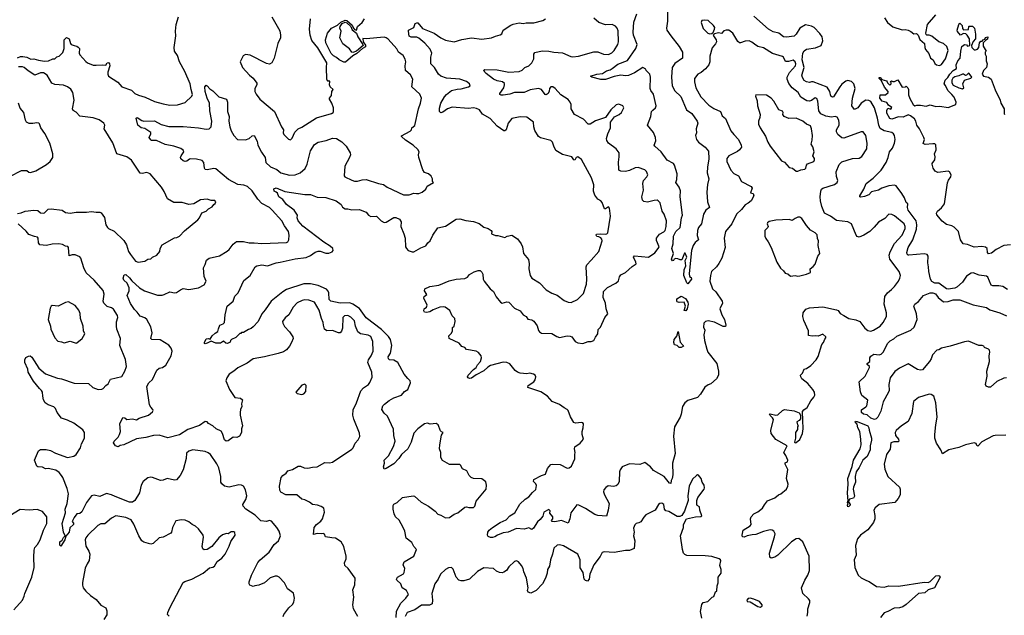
# Model space of a CAD drawing. Extents: x 2293878 to 2522763, y 823964 to 1006972.
# Tile 181 of 256: x 2359807 to 2370091, y 939407 to 945625. Entities that reach past the tile are written whole.
import ezdxf

# ---------------------------------------------------------------- set-up
doc = ezdxf.new("R2010")
doc.units = 0

msp = doc.modelspace()

# ---------------------------------------------------------------- linework, layer by layer
at = {"layer": '0CON20XD'}
for points in [[(2366574, 945745), (2366572, 945608), (2366561, 945535), (2366567, 945515), (2366606, 945455), (2366696, 945345), (2366730, 945285), (2366728, 945225), (2366651, 945169), (2366623, 945125), (2366613, 945025), (2366622, 944935), (2366651, 944881), (2366712, 944822), (2366771, 944685), (2366826, 944645), (2366884, 944565), (2366888, 944545), (2366873, 944487), (2366874, 944445), (2366866, 944415), (2366874, 944374), (2366895, 944346), (2366965, 944295), (2367002, 944252), (2367003, 944173), (2366990, 944085), (2366988, 944025), (2367003, 943965), (2366990, 943905), (2366983, 943825), (2366989, 943725), (2367013, 943665), (2366973, 943637), (2366950, 943595), (2366928, 943495), (2366896, 943455), (2366887, 943423), (2366883, 943373), (2366897, 943325), (2366862, 943298), (2366842, 943268), (2366824, 943215), (2366798, 942975), (2366801, 942945), (2366819, 942935), (2366824, 942915), (2366785, 942868), (2366775, 942877), (2366745, 942955), (2366747, 943013), (2366763, 943055), (2366758, 943112), (2366776, 943145), (2366758, 943188), (2366752, 943188), (2366722, 943118), (2366705, 943118), (2366679, 943129), (2366659, 943131), (2366644, 943126), (2366635, 943110), (2366625, 943108), (2366616, 943125), (2366634, 943185), (2366619, 943235), (2366633, 943285), (2366634, 943365), (2366660, 943415), (2366704, 943456), (2366718, 943555), (2366728, 943585), (2366704, 943774), (2366707, 943837), (2366696, 943875), (2366660, 943925), (2366669, 943955), (2366672, 944015), (2366646, 944105), (2366635, 944124), (2366570, 944160), (2366506, 944246), (2366439, 944305), (2366434, 944315), (2366450, 944360), (2366449, 944395), (2366427, 944447), (2366363, 944525), (2366400, 944615), (2366407, 944665), (2366418, 944682), (2366448, 944705), (2366456, 944724), (2366426, 944846), (2366398, 944885), (2366391, 944905), (2366394, 945025), (2366387, 945055), (2366350, 945095), (2366345, 945110), (2366315, 945127), (2366228, 945072), (2366166, 945044), (2366135, 945040), (2366085, 945046), (2366015, 945032), (2365925, 945000), (2365875, 944999), (2365782, 945025), (2365770, 945035), (2365835, 945056), (2365895, 945062), (2365935, 945091), (2365975, 945102), (2365994, 945116), (2366055, 945160), (2366155, 945198), (2366241, 945325), (2366256, 945365), (2366217, 945465), (2366213, 945495), (2366222, 945598), (2366251, 945685)], [(2359785, 945228), (2359815, 945240), (2359841, 945241), (2359883, 945233), (2359924, 945214), (2359955, 945218), (2360002, 945202), (2360065, 945191), (2360106, 945194), (2360154, 945216), (2360172, 945218), (2360193, 945237), (2360220, 945245), (2360256, 945284), (2360272, 945325), (2360272, 945415), (2360295, 945440), (2360323, 945425), (2360336, 945376), (2360346, 945366), (2360374, 945354), (2360405, 945350), (2360419, 945339), (2360433, 945323), (2360427, 945275), (2360435, 945258), (2360497, 945187), (2360515, 945176), (2360575, 945150), (2360605, 945149), (2360674, 945154), (2360705, 945150), (2360720, 945175), (2360735, 945178), (2360746, 945165), (2360749, 945145), (2360726, 945076), (2360726, 945055), (2360734, 945035), (2360832, 944972), (2360874, 944925), (2360975, 944889), (2361010, 944855), (2361046, 944836), (2361116, 944815), (2361215, 944771), (2361306, 944746), (2361375, 944734), (2361455, 944736), (2361535, 944761), (2361606, 944825), (2361612, 944845), (2361596, 944895), (2361587, 944955), (2361532, 945085), (2361477, 945185), (2361455, 945252), (2361425, 945295), (2361420, 945335), (2361438, 945455), (2361435, 945505), (2361442, 945575), (2361466, 945655)], [(2361766, 944936), (2361792, 944902), (2361825, 944881), (2361885, 944819), (2361966, 944795), (2361976, 944765), (2361976, 944666), (2361996, 944615), (2361992, 944565), (2362002, 944505), (2362015, 944465), (2362045, 944416), (2362080, 944375), (2362165, 944371), (2362203, 944385), (2362235, 944414), (2362256, 944416), (2362286, 944356), (2362294, 944314), (2362331, 944241), (2362371, 944185), (2362378, 944135), (2362425, 944090), (2362491, 944061), (2362535, 944025), (2362625, 944001), (2362685, 944007), (2362735, 944027), (2362790, 944070), (2362810, 944115), (2362843, 944255), (2362887, 944323), (2362925, 944348), (2363006, 944364), (2363075, 944388), (2363115, 944386), (2363170, 944350), (2363215, 944306), (2363258, 944235), (2363261, 944215), (2363253, 944185), (2363201, 944095), (2363194, 943995), (2363203, 943983), (2363275, 943948), (2363305, 943940), (2363335, 943938), (2363385, 943952), (2363426, 943956), (2363555, 943914), (2363605, 943906), (2363645, 943875), (2363815, 943797), (2363875, 943796), (2363925, 943813), (2363951, 943809), (2363975, 943810), (2364012, 943825), (2364050, 943855), (2364064, 943886), (2364130, 943925), (2364120, 943935), (2364118, 943965), (2364105, 943992), (2364076, 944016), (2364035, 944031), (2364016, 944056), (2363976, 944185), (2363973, 944215), (2363979, 944245), (2363965, 944269), (2363916, 944315), (2363838, 944368), (2363796, 944405), (2363794, 944414), (2363885, 944460), (2363899, 944475), (2363904, 944496), (2363935, 944522), (2363972, 944695), (2363993, 944755), (2364002, 944805), (2363987, 944847), (2363903, 944925), (2363913, 945005), (2363888, 945048), (2363836, 945096), (2363832, 945145), (2363841, 945185), (2363834, 945214), (2363811, 945251), (2363764, 945285), (2363745, 945320), (2363655, 945422), (2363635, 945437), (2363615, 945443), (2363425, 945425), (2363392, 945428), (2363393, 945395), (2363419, 945359), (2363417, 945343), (2363386, 945325), (2363327, 945273), (2363285, 945248), (2363208, 945182), (2363192, 945182), (2363145, 945205), (2363115, 945232), (2363085, 945247), (2363061, 945271), (2363003, 945385), (2363001, 945415), (2363023, 945485), (2363063, 945537), (2363125, 945568), (2363161, 945599), (2363205, 945621), (2363225, 945615), (2363278, 945568), (2363292, 945538), (2363305, 945522), (2363325, 945515), (2363335, 945554), (2363384, 945595), (2363408, 945635)], [(2362439, 945655), (2362525, 945510), (2362531, 945465), (2362529, 945435), (2362503, 945377), (2362464, 945225), (2362439, 945175), (2362415, 945162), (2362385, 945169), (2362215, 945253), (2362165, 945261), (2362141, 945249), (2362110, 945185), (2362133, 945125), (2362207, 945045), (2362246, 945016), (2362284, 944964), (2362284, 944945), (2362261, 944905), (2362264, 944875), (2362275, 944846), (2362314, 944795), (2362469, 944665), (2362542, 944508), (2362561, 944475), (2362559, 944445), (2362566, 944425), (2362615, 944377), (2362635, 944371), (2362652, 944388), (2362680, 944450), (2362714, 944485), (2362755, 944503), (2362905, 944601), (2363064, 944646), (2363082, 944655), (2363086, 944664), (2363083, 944705), (2363067, 944755), (2363043, 944795), (2363044, 944806), (2363063, 944835), (2363068, 944875), (2363080, 944895), (2363050, 944925), (2363042, 944945), (2363045, 944980), (2363035, 944990), (2363025, 944980), (2363013, 945005), (2363010, 945125), (2363016, 945175), (2362921, 945331), (2362859, 945409), (2362839, 945465), (2362835, 945525), (2362844, 945635)], [(2363285, 945284), (2363277, 945287), (2363250, 945320), (2363182, 945372), (2363152, 945435), (2363166, 945505), (2363152, 945535), (2363153, 945555), (2363175, 945585), (2363205, 945599), (2363225, 945593), (2363265, 945554), (2363279, 945519), (2363325, 945484), (2363340, 945445), (2363392, 945365), (2363395, 945355), (2363325, 945297), (2363285, 945284)], [(2364265, 944843), (2364315, 944886), (2364375, 944900), (2364418, 944902), (2364495, 944924), (2364511, 944935), (2364506, 944955), (2364475, 944979), (2364405, 945004), (2364265, 945013), (2364206, 945035), (2364182, 945055), (2364139, 945125), (2364100, 945165), (2364102, 945235), (2364112, 945275), (2364095, 945318), (2364039, 945379), (2363975, 945432), (2363955, 945442), (2363895, 945443), (2363875, 945452), (2363866, 945505), (2363868, 945515), (2363923, 945545), (2363937, 945585), (2363955, 945594), (2363965, 945592), (2364013, 945533), (2364135, 945485), (2364206, 945435), (2364255, 945410), (2364345, 945393), (2364425, 945419), (2364524, 945434), (2364635, 945422), (2364736, 945434), (2364775, 945453), (2364825, 945467), (2364841, 945479), (2364858, 945515), (2364935, 945569), (2364960, 945580), (2365025, 945591), (2365065, 945586), (2365095, 945593), (2365175, 945594), (2365272, 945618), (2365297, 945635)], [(2365211, 942429), (2365225, 942381), (2365235, 942365), (2365255, 942351), (2365365, 942349), (2365416, 942316), (2365445, 942306), (2365525, 942324), (2365555, 942322), (2365574, 942314), (2365608, 942265), (2365635, 942250), (2365690, 942245), (2365744, 942266), (2365776, 942266), (2365803, 942275), (2365819, 942311), (2365844, 942345), (2365849, 942391), (2365874, 942416), (2365917, 942515), (2365948, 942555), (2365931, 942605), (2365924, 942665), (2365900, 942725), (2365905, 942787), (2365945, 942829), (2366033, 942875), (2366060, 942900), (2366071, 942939), (2366085, 942960), (2366135, 942984), (2366205, 943049), (2366244, 943075), (2366243, 943095), (2366216, 943145), (2366229, 943159), (2366373, 943147), (2366439, 943191), (2366476, 943235), (2366484, 943255), (2366459, 943319), (2366458, 943345), (2366490, 943385), (2366535, 943410), (2366549, 943425), (2366558, 943465), (2366561, 943525), (2366537, 943595), (2366517, 943627), (2366495, 943712), (2366475, 943733), (2366465, 943740), (2366435, 943738), (2366365, 943719), (2366326, 943726), (2366311, 943741), (2366306, 943775), (2366321, 943845), (2366314, 943915), (2366323, 943947), (2366358, 943985), (2366368, 944005), (2366355, 944040), (2366335, 944056), (2366265, 944083), (2366235, 944078), (2366175, 944049), (2366135, 944039), (2366084, 944044), (2366066, 944055), (2366063, 944063), (2366061, 944139), (2366069, 944195), (2366067, 944235), (2366035, 944276), (2365956, 944336), (2365939, 944365), (2365936, 944385), (2365948, 944435), (2365978, 944495), (2365979, 944555), (2366020, 944610), (2366069, 944635), (2366092, 944655), (2366118, 944705), (2366107, 944725), (2366065, 944744), (2366035, 944736), (2365981, 944685), (2365924, 944605), (2365821, 944569), (2365765, 944536), (2365745, 944533), (2365695, 944587), (2365601, 944635), (2365568, 944695), (2365565, 944740), (2365556, 944765), (2365535, 944791), (2365459, 944839), (2365400, 944905), (2365375, 944924), (2365355, 944923), (2365342, 944905), (2365338, 944878), (2365327, 944855), (2365305, 944842), (2365295, 944844), (2365257, 944897), (2365225, 944905), (2365138, 944892), (2365075, 944865), (2364975, 944866), (2364925, 944849), (2364855, 944836), (2364835, 944838), (2364821, 944845), (2364820, 944855), (2364862, 944915), (2364872, 944945), (2364869, 944959), (2364850, 944975), (2364795, 944987), (2364757, 945005), (2364678, 945065), (2364651, 945095), (2364665, 945104), (2364795, 945101), (2364915, 945077), (2365025, 945084), (2365055, 945099), (2365084, 945126), (2365125, 945142), (2365155, 945174), (2365177, 945215), (2365178, 945265), (2365188, 945282), (2365265, 945301), (2365335, 945295), (2365385, 945285), (2365475, 945279), (2365562, 945242), (2365585, 945238), (2365642, 945245), (2365805, 945289), (2365845, 945289), (2365906, 945266), (2365955, 945261), (2365991, 945279), (2366015, 945304), (2366053, 945367), (2366061, 945395), (2366059, 945509), (2366048, 945538), (2366029, 945559), (2365995, 945574), (2365925, 945570), (2365857, 945597), (2365805, 945641)], [(2367015, 945477), (2367035, 945482), (2367050, 945490), (2367064, 945525), (2367066, 945545), (2367054, 945565), (2366998, 945615), (2366955, 945620), (2366932, 945615), (2366923, 945595), (2366945, 945532), (2366995, 945484), (2367015, 945477)], [(2370125, 942808), (2370075, 942838), (2370035, 942848), (2369970, 942845), (2369952, 942855), (2369917, 942937), (2369905, 942947), (2369828, 942958), (2369765, 942982), (2369745, 942980), (2369695, 942946), (2369655, 942885), (2369595, 942832), (2369575, 942822), (2369505, 942811), (2369485, 942814), (2369407, 942875), (2369365, 942876), (2369335, 942890), (2369320, 942915), (2369301, 942995), (2369300, 943045), (2369291, 943085), (2369296, 943156), (2369286, 943175), (2369255, 943181), (2369095, 943167), (2369085, 943168), (2369075, 943178), (2369072, 943195), (2369086, 943245), (2369135, 943325), (2369173, 943437), (2369178, 943485), (2369169, 943525), (2369088, 943635), (2369081, 943665), (2369084, 943704), (2369065, 943717), (2369047, 943765), (2369021, 943811), (2368961, 943891), (2368945, 943899), (2368885, 943892), (2368813, 943867), (2368775, 943846), (2368705, 943827), (2368675, 943796), (2368632, 943778), (2368592, 943772), (2368582, 943775), (2368582, 943785), (2368623, 943855), (2368648, 943915), (2368720, 943970), (2368805, 944055), (2368855, 944133), (2368879, 944185), (2368893, 944245), (2368924, 944285), (2368944, 944335), (2368952, 944375), (2368942, 944415), (2368932, 944435), (2368915, 944449), (2368836, 944466), (2368795, 944489), (2368779, 944525), (2368766, 944596), (2368734, 944704), (2368695, 944771), (2368675, 944782), (2368645, 944784), (2368597, 944753), (2368560, 944705), (2368525, 944689), (2368498, 944725), (2368504, 944805), (2368533, 944905), (2368520, 944955), (2368495, 944980), (2368455, 944990), (2368435, 944983), (2368395, 944952), (2368371, 944925), (2368305, 944821), (2368295, 944816), (2368278, 944828), (2368269, 944875), (2368240, 944920), (2368095, 944978), (2368075, 944978), (2368055, 944971), (2368025, 944977), (2368001, 944991), (2367981, 945021), (2367976, 945045), (2368000, 945125), (2367979, 945205), (2367985, 945275), (2368001, 945299), (2368025, 945316), (2368120, 945330), (2368176, 945354), (2368195, 945405), (2368187, 945447), (2368165, 945482), (2368105, 945544), (2368075, 945557), (2368015, 945571), (2367955, 945537), (2367915, 945474), (2367895, 945454), (2367815, 945442), (2367786, 945446), (2367735, 945485), (2367675, 945499), (2367626, 945526), (2367475, 945663)], [(2368839, 945645), (2368871, 945595), (2368925, 945551), (2369022, 945518), (2369055, 945524), (2369085, 945516), (2369115, 945502), (2369145, 945478), (2369175, 945480), (2369191, 945465), (2369209, 945419), (2369257, 945375), (2369259, 945335), (2369266, 945315), (2369301, 945271), (2369319, 945225), (2369347, 945207), (2369365, 945168), (2369383, 945153), (2369415, 945146), (2369435, 945156), (2369475, 945216), (2369503, 945305), (2369490, 945345), (2369457, 945375), (2369405, 945394), (2369333, 945453), (2369305, 945464), (2369283, 945463), (2369275, 945470), (2369272, 945485), (2369288, 945575), (2369375, 945675)], [(2367644, 941494), (2367639, 941505), (2367645, 941511), (2367705, 941496), (2367725, 941500), (2367774, 941546), (2367795, 941554), (2367895, 941543), (2367949, 941519), (2367961, 941495), (2367961, 941459), (2367949, 941441), (2367922, 941425), (2367930, 941395), (2367940, 941385), (2367930, 941375), (2367930, 941345), (2367910, 941315), (2367910, 941255), (2367900, 941215), (2367905, 941208), (2367915, 941210), (2367955, 941241), (2367983, 941305), (2367989, 941355), (2367982, 941535), (2367997, 941553), (2368030, 941575), (2368070, 941645), (2368102, 941685), (2368110, 941705), (2368107, 941735), (2368092, 941765), (2368038, 941828), (2367976, 941875), (2367964, 941895), (2367962, 941915), (2367982, 941935), (2368000, 941975), (2368025, 941982), (2368070, 942015), (2368125, 942075), (2368145, 942107), (2368186, 942235), (2368201, 942255), (2368215, 942291), (2368227, 942305), (2368228, 942315), (2368195, 942342), (2368148, 942322), (2368114, 942326), (2368085, 942320), (2368047, 942327), (2368046, 942375), (2367998, 942485), (2367986, 942526), (2367991, 942565), (2368017, 942603), (2368055, 942617), (2368194, 942626), (2368337, 942597), (2368355, 942588), (2368376, 942556), (2368415, 942538), (2368465, 942505), (2368540, 942490), (2368583, 942475), (2368633, 942403), (2368665, 942380), (2368695, 942374), (2368725, 942384), (2368795, 942427), (2368825, 942464), (2368861, 942525), (2368861, 942565), (2368836, 942655), (2368844, 942735), (2368869, 942775), (2368913, 942807), (2368942, 942838), (2368986, 942894), (2369001, 942925), (2369006, 942955), (2368992, 942995), (2368896, 943125), (2368887, 943165), (2368897, 943203), (2368942, 943288), (2369023, 943375), (2369054, 943445), (2369055, 943465), (2369044, 943495), (2368945, 943579), (2368915, 943591), (2368885, 943594), (2368841, 943549), (2368775, 943512), (2368732, 943458), (2368685, 943415), (2368625, 943375), (2368575, 943356), (2368555, 943363), (2368542, 943375), (2368495, 943494), (2368455, 943516), (2368337, 943527), (2368275, 943574), (2368213, 943605), (2368184, 943675), (2368171, 943735), (2368168, 943775), (2368174, 943835), (2368182, 943855), (2368195, 943865), (2368317, 943905), (2368346, 943925), (2368351, 943945), (2368338, 943988), (2368335, 944035), (2368365, 944113), (2368395, 944140), (2368505, 944176), (2368575, 944180), (2368604, 944196), (2368655, 944278), (2368659, 944335), (2368644, 944415), (2368615, 944456), (2368595, 944454), (2368415, 944388), (2368392, 944392), (2368352, 944425), (2368339, 944455), (2368337, 944475), (2368365, 944525), (2368367, 944545), (2368362, 944575), (2368345, 944608), (2368325, 944614), (2368285, 944609), (2368225, 944618), (2368175, 944641), (2368152, 944675), (2368144, 944775), (2368133, 944803), (2368115, 944808), (2368078, 944782), (2368055, 944773), (2368027, 944777), (2367966, 944815), (2367936, 944866), (2367874, 944914), (2367840, 944960), (2367822, 945005), (2367822, 945025), (2367846, 945075), (2367909, 945145), (2367914, 945165), (2367905, 945186), (2367885, 945201), (2367835, 945187), (2367805, 945190), (2367786, 945235), (2367775, 945242), (2367671, 945271), (2367575, 945332), (2367516, 945346), (2367480, 945370), (2367455, 945392), (2367425, 945404), (2367385, 945401), (2367335, 945382), (2367323, 945383), (2367307, 945397), (2367254, 945484), (2367215, 945514), (2367185, 945516), (2367160, 945510), (2367135, 945482), (2367105, 945489), (2367062, 945478), (2367050, 945465), (2367052, 945455), (2367081, 945415), (2367084, 945395), (2367075, 945373), (2367040, 945330), (2367015, 945245), (2367015, 945185), (2367004, 945155), (2366969, 945111), (2366926, 945075), (2366891, 945055), (2366855, 945010), (2366856, 944975), (2366869, 944915), (2366921, 944821), (2367005, 944731), (2367055, 944699), (2367126, 944666), (2367145, 944622), (2367179, 944595), (2367234, 944464), (2367265, 944425), (2367314, 944374), (2367343, 944315), (2367345, 944295), (2367325, 944266), (2367305, 944250), (2367212, 944205), (2367192, 944175), (2367194, 944145), (2367234, 944054), (2367265, 944019), (2367316, 943996), (2367344, 943935), (2367447, 943885), (2367458, 943865), (2367438, 943818), (2367469, 943809), (2367476, 943786), (2367446, 943734), (2367415, 943708), (2367385, 943693), (2367345, 943645), (2367294, 943596), (2367245, 943495), (2367178, 943415), (2367163, 943345), (2367176, 943245), (2367139, 943135), (2367110, 943080), (2367085, 943045), (2367034, 942995), (2367021, 942955), (2367015, 942895), (2367044, 942814), (2367077, 942785), (2367144, 942685), (2367147, 942665), (2367120, 942605), (2367140, 942545), (2367169, 942495), (2367182, 942435), (2367178, 942422), (2367155, 942423), (2367065, 942467), (2366999, 942481), (2366970, 942475), (2366951, 942455), (2366949, 942415), (2366961, 942385), (2366952, 942335), (2366960, 942275), (2366982, 942185), (2366994, 942155), (2367087, 942035), (2367106, 941955), (2367106, 941914), (2367084, 941875), (2367027, 941823), (2366998, 941812), (2366961, 941789), (2366917, 941715), (2366885, 941682), (2366785, 941648), (2366754, 941626), (2366730, 941585), (2366716, 941505), (2366705, 941475), (2366645, 941375), (2366637, 941277), (2366653, 941095), (2366626, 940994), (2366628, 940872), (2366623, 940835), (2366611, 940815), (2366606, 940784), (2366595, 940787), (2366537, 940857), (2366425, 940920), (2366395, 940956), (2366335, 941001), (2366285, 940980), (2366175, 940987), (2366099, 940955), (2366077, 940925), (2366070, 940905), (2366067, 940805), (2366055, 940773), (2366035, 940759), (2366007, 940753), (2365953, 940757), (2365929, 940741), (2365909, 940715), (2365904, 940695), (2365913, 940665), (2365963, 940575), (2365952, 940505), (2365935, 940443), (2365845, 940447), (2365815, 940459), (2365715, 940522), (2365645, 940556), (2365625, 940559), (2365562, 940478), (2365554, 940415), (2365535, 940370), (2365465, 940398), (2365395, 940383), (2365367, 940387), (2365362, 940395), (2365374, 940415), (2365374, 940435), (2365343, 940473), (2365347, 940497), (2365332, 940512), (2365280, 940485), (2365270, 940440), (2365242, 940408), (2365215, 940383), (2365173, 940315), (2365155, 940303), (2365125, 940320), (2365074, 940306), (2364995, 940314), (2364907, 940273), (2364855, 940268), (2364798, 940245), (2364770, 940225), (2364745, 940220), (2364725, 940220), (2364701, 940231), (2364692, 940245), (2364697, 940275), (2364709, 940295), (2364746, 940325), (2364825, 940374), (2364887, 940403), (2364925, 940444), (2364977, 940475), (2365032, 940568), (2365085, 940620), (2365123, 940645), (2365161, 940689), (2365199, 940721), (2365203, 940763), (2365198, 940778), (2365173, 940805), (2365177, 940825), (2365255, 940867), (2365299, 940881), (2365321, 940939), (2365355, 940980), (2365374, 940984), (2365451, 940981), (2365525, 940944), (2365545, 940948), (2365569, 940965), (2365605, 941040), (2365604, 941085), (2365610, 941105), (2365602, 941145), (2365606, 941165), (2365659, 941205), (2365694, 941245), (2365683, 941293), (2365682, 941325), (2365693, 941365), (2365694, 941405), (2365690, 941415), (2365675, 941421), (2365613, 941413), (2365595, 941418), (2365558, 941478), (2365535, 941544), (2365525, 941556), (2365492, 941572), (2365445, 941608), (2365368, 941638), (2365319, 941695), (2365249, 941739), (2365114, 941784), (2365118, 941805), (2365175, 941845), (2365189, 941865), (2365199, 941895), (2365189, 941915), (2365172, 941925), (2365135, 941933), (2365105, 941929), (2365035, 941935), (2365005, 941945), (2364982, 941962), (2364925, 942031), (2364895, 942045), (2364855, 942048), (2364725, 942015), (2364695, 941997), (2364655, 941958), (2364573, 941917), (2364525, 941884), (2364505, 941880), (2364492, 941885), (2364483, 941895), (2364490, 941915), (2364545, 941973), (2364576, 941994), (2364589, 942021), (2364618, 942055), (2364630, 942095), (2364626, 942116), (2364600, 942150), (2364576, 942166), (2364475, 942180), (2364455, 942202), (2364424, 942214), (2364397, 942247), (2364292, 942295), (2364288, 942325), (2364316, 942354), (2364328, 942375), (2364328, 942412), (2364344, 942426), (2364356, 942475), (2364351, 942505), (2364323, 942533), (2364299, 942589), (2364252, 942622), (2364235, 942628), (2364195, 942622), (2364124, 942596), (2364090, 942575), (2364055, 942568), (2364035, 942572), (2364028, 942585), (2364030, 942605), (2364056, 942624), (2364062, 942645), (2364028, 942718), (2364030, 942735), (2364058, 942755), (2364033, 942793), (2364038, 942815), (2364090, 942840), (2364185, 942853), (2364293, 942897), (2364365, 942917), (2364455, 942924), (2364485, 942936), (2364506, 942965), (2364555, 942994), (2364595, 943007), (2364615, 943006), (2364635, 942990), (2364645, 942968), (2364649, 942915), (2364657, 942895), (2364721, 942815), (2364756, 942786), (2364783, 942733), (2364830, 942675), (2364845, 942666), (2364895, 942679), (2364916, 942676), (2364975, 942612), (2365035, 942586), (2365065, 942544), (2365095, 942527), (2365115, 942498), (2365155, 942490), (2365175, 942477), (2365211, 942429)], [(2370155, 943276), (2370085, 943268), (2370006, 943225), (2369955, 943186), (2369925, 943181), (2369916, 943195), (2369910, 943235), (2369895, 943250), (2369855, 943256), (2369775, 943250), (2369705, 943278), (2369662, 943285), (2369634, 943325), (2369612, 943415), (2369568, 943458), (2369542, 943472), (2369488, 943488), (2369442, 943522), (2369386, 943586), (2369381, 943605), (2369391, 943625), (2369435, 943661), (2369467, 943703), (2369498, 943922), (2369509, 943951), (2369533, 943985), (2369534, 944005), (2369519, 944035), (2369504, 944044), (2369395, 944030), (2369368, 944045), (2369349, 944075), (2369338, 944115), (2369338, 944125), (2369365, 944162), (2369370, 944195), (2369360, 944225), (2369378, 944265), (2369377, 944317), (2369365, 944328), (2369345, 944330), (2369265, 944323), (2369244, 944334), (2369257, 944375), (2369250, 944395), (2369206, 944486), (2369178, 944525), (2369167, 944567), (2369151, 944591), (2369112, 944622), (2369085, 944632), (2369035, 944608), (2368985, 944612), (2368915, 944588), (2368895, 944594), (2368865, 944650), (2368862, 944678), (2368875, 944700), (2368905, 944690), (2368917, 944707), (2368882, 944732), (2368865, 944760), (2368815, 944774), (2368789, 944805), (2368795, 944840), (2368848, 944842), (2368876, 944864), (2368878, 944875), (2368839, 944919), (2368808, 944988), (2368782, 945012), (2368785, 945020), (2368795, 945020), (2368812, 945002), (2368860, 944985), (2368868, 944978), (2368870, 944965), (2368895, 944942), (2368910, 944955), (2368908, 944968), (2368900, 944975), (2368912, 944988), (2368925, 944980), (2368945, 944980), (2368978, 944998), (2369025, 944920), (2369057, 944923), (2369065, 944930), (2369084, 944914), (2369091, 944895), (2369091, 944841), (2369103, 944803), (2369140, 944740), (2369155, 944727), (2369176, 944734), (2369215, 944734), (2369275, 944723), (2369315, 944736), (2369375, 944718), (2369418, 944722), (2369503, 944707), (2369585, 944740), (2369589, 944765), (2369566, 944815), (2369544, 944844), (2369499, 944885), (2369477, 944937), (2369461, 944955), (2369472, 944995), (2369499, 945021), (2369521, 945055), (2369555, 945094), (2369592, 945115), (2369589, 945155), (2369606, 945195), (2369628, 945225), (2369635, 945295), (2369648, 945345), (2369675, 945366), (2369695, 945362), (2369705, 945350), (2369730, 945355), (2369726, 945425), (2369703, 945463), (2369687, 945477), (2369665, 945482), (2369633, 945463), (2369602, 945502), (2369598, 945515), (2369614, 945576), (2369625, 945590), (2369652, 945565), (2369654, 945534), (2369665, 945518), (2369718, 945522), (2369720, 945555), (2369725, 945558), (2369757, 945557), (2369780, 945535), (2369791, 945475), (2369788, 945425), (2369765, 945398), (2369748, 945355), (2369752, 945335), (2369775, 945310), (2369789, 945311), (2369811, 945319), (2369826, 945334), (2369830, 945385), (2369845, 945400), (2369858, 945402), (2369870, 945415), (2369888, 945422), (2369895, 945438), (2369920, 945445), (2369915, 945422), (2369897, 945413), (2369870, 945385), (2369868, 945348), (2369900, 945295), (2369890, 945285), (2369890, 945265), (2369902, 945245), (2369902, 945195), (2369913, 945165), (2369904, 945125), (2369873, 945095), (2369858, 945055), (2369874, 945034), (2369925, 945024), (2369952, 945005), (2369995, 944892), (2370048, 944785), (2370053, 944753), (2370088, 944695), (2370088, 944645), (2370094, 944634)], [(2360175, 944950), (2360143, 944963), (2360094, 945045), (2360055, 945069), (2360025, 945071), (2359965, 945047), (2359895, 945091), (2359855, 945126), (2359835, 945134), (2359795, 945134)], [(2369655, 944902), (2369667, 944915), (2369656, 944955), (2369674, 944995), (2369740, 945015), (2369752, 945025), (2369724, 945064), (2369715, 945067), (2369695, 945046), (2369685, 945044), (2369665, 945058), (2369655, 945058), (2369615, 945039), (2369575, 945029), (2369554, 945016), (2369541, 944995), (2369541, 944965), (2369555, 944943), (2369614, 944914), (2369655, 944902)], [(2359785, 943600), (2359823, 943607), (2359865, 943627), (2359956, 943636), (2359995, 943632), (2360025, 943610), (2360054, 943606), (2360065, 943610), (2360104, 943646), (2360135, 943652), (2360250, 943635), (2360285, 943611), (2360335, 943604), (2360395, 943614), (2360505, 943615), (2360555, 943624), (2360604, 943614), (2360645, 943616), (2360658, 943608), (2360691, 943561), (2360707, 943485), (2360724, 943455), (2360735, 943444), (2360795, 943416), (2360895, 943319), (2360923, 943275), (2360944, 943205), (2360964, 943174), (2361017, 943105), (2361045, 943094), (2361115, 943104), (2361144, 943126), (2361175, 943130), (2361195, 943146), (2361238, 943165), (2361270, 943205), (2361274, 943235), (2361294, 943276), (2361424, 943346), (2361449, 943351), (2361475, 943366), (2361529, 943421), (2361666, 943534), (2361684, 943556), (2361710, 943610), (2361755, 943627), (2361778, 943652), (2361818, 943672), (2361834, 943696), (2361848, 943705), (2361857, 943725), (2361845, 943738), (2361805, 943738), (2361765, 943751), (2361695, 943744), (2361626, 943704), (2361575, 943694), (2361505, 943718), (2361415, 943716), (2361351, 943755), (2361315, 943831), (2361288, 943875), (2361169, 944015), (2361135, 944028), (2361085, 944020), (2361065, 944024), (2360975, 944157), (2360925, 944193), (2360823, 944223), (2360781, 944341), (2360688, 944485), (2360696, 944525), (2360684, 944545), (2360638, 944578), (2360575, 944602), (2360435, 944618), (2360395, 944658), (2360366, 944676), (2360358, 944695), (2360376, 944785), (2360360, 944865), (2360341, 944901), (2360305, 944925), (2360265, 944941), (2360175, 944950)], [(2363340, 939395), (2363294, 939474), (2363286, 939515), (2363296, 939595), (2363286, 939674), (2363308, 939725), (2363310, 939795), (2363238, 939895), (2363203, 939925), (2363200, 939955), (2363216, 939995), (2363217, 940025), (2363191, 940125), (2363164, 940174), (2363105, 940213), (2363066, 940214), (2363000, 940225), (2362990, 940255), (2362975, 940262), (2362955, 940258), (2362915, 940260), (2362875, 940250), (2362882, 940325), (2362905, 940356), (2362952, 940388), (2362971, 940415), (2362992, 940482), (2362984, 940524), (2362955, 940543), (2362916, 940556), (2362865, 940562), (2362835, 940589), (2362785, 940613), (2362755, 940620), (2362700, 940665), (2362586, 940664), (2362535, 940691), (2362523, 940713), (2362519, 940755), (2362539, 940845), (2362555, 940865), (2362589, 940891), (2362607, 940915), (2362655, 940930), (2362715, 940964), (2362740, 940965), (2362778, 940948), (2362817, 940943), (2362865, 940954), (2362915, 940957), (2362995, 941001), (2363043, 940997), (2363075, 941007), (2363275, 941142), (2363288, 941155), (2363312, 941205), (2363342, 941238), (2363358, 941275), (2363355, 941308), (2363295, 941455), (2363285, 941495), (2363288, 941552), (2363326, 941625), (2363369, 941751), (2363398, 941782), (2363450, 941815), (2363465, 941838), (2363487, 941893), (2363486, 941945), (2363443, 942045), (2363451, 942075), (2363476, 942115), (2363498, 942165), (2363495, 942266), (2363475, 942316), (2363445, 942331), (2363367, 942345), (2363339, 942365), (2363314, 942424), (2363305, 942481), (2363265, 942519), (2363235, 942537), (2363198, 942532), (2363182, 942515), (2363179, 942405), (2363167, 942373), (2363153, 942357), (2363135, 942356), (2363075, 942380), (2363014, 942375), (2362990, 942395), (2362979, 942435), (2362976, 942465), (2362959, 942505), (2362934, 942594), (2362886, 942675), (2362826, 942696), (2362785, 942700), (2362757, 942693), (2362705, 942669), (2362662, 942625), (2362617, 942543), (2362579, 942511), (2362552, 942475), (2362556, 942455), (2362573, 942423), (2362626, 942366), (2362660, 942315), (2362662, 942295), (2362646, 942255), (2362624, 942216), (2362592, 942178), (2362562, 942158), (2362505, 942141), (2362365, 942106), (2362245, 942086), (2362181, 942039), (2362085, 941992), (2362045, 941954), (2361995, 941923), (2361969, 941885), (2361961, 941855), (2361998, 941765), (2362055, 941682), (2362112, 941672), (2362133, 941655), (2362124, 941615), (2362128, 941585), (2362113, 941555), (2362109, 941525), (2362109, 941495), (2362133, 941385), (2362124, 941355), (2362123, 941315), (2362102, 941278), (2362075, 941264), (2362035, 941266), (2361985, 941229), (2361962, 941225), (2361945, 941238), (2361924, 941305), (2361910, 941330), (2361858, 941355), (2361825, 941384), (2361780, 941410), (2361765, 941426), (2361745, 941431), (2361685, 941387), (2361564, 941346), (2361475, 941290), (2361355, 941261), (2361264, 941286), (2361205, 941284), (2361125, 941263), (2361025, 941249), (2360895, 941186), (2360855, 941178), (2360835, 941167), (2360808, 941175), (2360788, 941208), (2360795, 941226), (2360836, 941265), (2360850, 941295), (2360858, 941325), (2360851, 941405), (2360885, 941472), (2360905, 941469), (2360925, 941452), (2360985, 941457), (2361025, 941449), (2361055, 941465), (2361152, 941495), (2361195, 941532), (2361200, 941545), (2361196, 941555), (2361175, 941579), (2361164, 941605), (2361136, 941795), (2361157, 941835), (2361195, 941870), (2361238, 941965), (2361265, 941986), (2361297, 941995), (2361332, 942018), (2361390, 942115), (2361399, 942165), (2361390, 942195), (2361365, 942226), (2361275, 942283), (2361186, 942286), (2361177, 942295), (2361190, 942355), (2361178, 942418), (2361135, 942496), (2361115, 942511), (2361065, 942529), (2361035, 942573), (2361005, 942598), (2360965, 942661), (2360930, 942745), (2360950, 942795), (2360949, 942825), (2360928, 942875), (2360894, 942905), (2360886, 942925), (2360897, 942963), (2360915, 942966), (2360955, 942931), (2360978, 942898), (2361057, 942827), (2361111, 942795), (2361245, 942750), (2361295, 942748), (2361316, 942756), (2361375, 942784), (2361424, 942774), (2361445, 942776), (2361486, 942805), (2361515, 942817), (2361575, 942809), (2361673, 942827), (2361735, 942857), (2361756, 942895), (2361734, 942945), (2361726, 943034), (2361745, 943070), (2361757, 943115), (2361785, 943136), (2361895, 943161), (2361975, 943207), (2361995, 943226), (2362035, 943283), (2362072, 943308), (2362145, 943309), (2362205, 943294), (2362255, 943296), (2362335, 943287), (2362595, 943298), (2362606, 943305), (2362617, 943325), (2362621, 943375), (2362613, 943415), (2362573, 943473), (2362543, 943525), (2362445, 943638), (2362415, 943664), (2362335, 943706), (2362293, 943753), (2362235, 943838), (2362185, 943882), (2362148, 943898), (2362084, 943904), (2361986, 943956), (2361855, 944068), (2361835, 944070), (2361765, 944058), (2361745, 944061), (2361736, 944076), (2361730, 944135), (2361713, 944155), (2361655, 944169), (2361595, 944174), (2361580, 944170), (2361553, 944147), (2361535, 944145), (2361513, 944153), (2361491, 944171), (2361486, 944185), (2361492, 944205), (2361521, 944245), (2361519, 944259), (2361489, 944279), (2361415, 944305), (2361325, 944321), (2361235, 944364), (2361185, 944364), (2361175, 944370), (2361160, 944395), (2361177, 944435), (2361175, 944448), (2361115, 944488), (2361075, 944497), (2361042, 944525), (2361022, 944598), (2361035, 944603), (2361082, 944572), (2361105, 944564), (2361215, 944568), (2361285, 944531), (2361365, 944510), (2361515, 944509), (2361675, 944495), (2361755, 944482), (2361784, 944486), (2361806, 944505), (2361815, 944565), (2361793, 944675), (2361790, 944755), (2361765, 944805), (2361745, 944875), (2361741, 944925), (2361755, 944942), (2361766, 944936)], [(2363739, 939385), (2363741, 939449), (2363786, 939535), (2363841, 939585), (2363866, 939625), (2363847, 939665), (2363803, 939693), (2363786, 939736), (2363745, 939774), (2363741, 939785), (2363753, 939805), (2363815, 939841), (2363823, 939855), (2363830, 939895), (2363812, 939935), (2363824, 939966), (2363922, 940025), (2363951, 940095), (2363923, 940125), (2363901, 940165), (2363843, 940213), (2363828, 940285), (2363812, 940325), (2363770, 940400), (2363733, 940435), (2363718, 940465), (2363708, 940515), (2363708, 940552), (2363714, 940566), (2363750, 940585), (2363805, 940637), (2363915, 940654), (2363929, 940649), (2363999, 940589), (2364076, 940546), (2364145, 940493), (2364175, 940462), (2364205, 940452), (2364255, 940423), (2364295, 940429), (2364345, 940461), (2364382, 940475), (2364455, 940537), (2364475, 940540), (2364497, 940533), (2364545, 940533), (2364562, 940545), (2364573, 940597), (2364678, 940725), (2364683, 940765), (2364675, 940800), (2364635, 940833), (2364546, 940834), (2364522, 940845), (2364502, 940865), (2364476, 940916), (2364430, 940935), (2364412, 940975), (2364405, 940980), (2364295, 940981), (2364223, 941023), (2364206, 941055), (2364204, 941105), (2364192, 941145), (2364194, 941186), (2364213, 941287), (2364230, 941315), (2364212, 941322), (2364203, 941333), (2364176, 941396), (2364155, 941409), (2364095, 941402), (2364065, 941412), (2364035, 941406), (2363965, 941355), (2363923, 941307), (2363894, 941215), (2363862, 941145), (2363795, 941084), (2363768, 941042), (2363715, 940989), (2363635, 940939), (2363614, 940934), (2363608, 940955), (2363616, 940996), (2363614, 941025), (2363658, 941072), (2363712, 941168), (2363728, 941225), (2363714, 941285), (2363711, 941351), (2363647, 941487), (2363615, 941516), (2363588, 941555), (2363599, 941595), (2363618, 941612), (2363665, 941648), (2363715, 941676), (2363795, 941706), (2363827, 941743), (2363861, 941765), (2363889, 941835), (2363886, 941856), (2363859, 941879), (2363823, 941925), (2363755, 942045), (2363715, 942069), (2363668, 942075), (2363659, 942085), (2363656, 942105), (2363678, 942145), (2363693, 942225), (2363681, 942285), (2363659, 942319), (2363585, 942390), (2363425, 942512), (2363355, 942609), (2363286, 942656), (2363255, 942669), (2363155, 942667), (2363055, 942686), (2363039, 942705), (2363035, 942775), (2363028, 942792), (2363010, 942810), (2362925, 942851), (2362845, 942869), (2362774, 942866), (2362595, 942809), (2362556, 942785), (2362433, 942685), (2362372, 942595), (2362335, 942555), (2362297, 942473), (2362245, 942418), (2362225, 942400), (2362195, 942390), (2362145, 942358), (2362125, 942360), (2362115, 942350), (2362105, 942350), (2362065, 942308), (2362018, 942285), (2362008, 942275), (2362005, 942260), (2361976, 942244), (2361959, 942249), (2361935, 942269), (2361905, 942248), (2361855, 942248), (2361805, 942270), (2361765, 942247), (2361745, 942240), (2361738, 942245), (2361737, 942255), (2361755, 942292), (2361775, 942298), (2361795, 942290), (2361818, 942325), (2361847, 942353), (2361875, 942368), (2361884, 942396), (2361897, 942435), (2361932, 942448), (2361947, 942463), (2361954, 942545), (2361973, 942635), (2362035, 942688), (2362055, 942738), (2362087, 942775), (2362149, 942901), (2362214, 942955), (2362265, 943046), (2362284, 943056), (2362335, 943064), (2362395, 943054), (2362485, 943088), (2362528, 943092), (2362685, 943129), (2362798, 943142), (2362845, 943164), (2362893, 943197), (2362925, 943209), (2362945, 943209), (2363005, 943188), (2363035, 943186), (2363070, 943200), (2363081, 943215), (2363076, 943235), (2363051, 943261), (2362985, 943302), (2362765, 943469), (2362714, 943525), (2362704, 943555), (2362709, 943585), (2362674, 943635), (2362595, 943697), (2362555, 943748), (2362513, 943775), (2362498, 943815), (2362486, 943826), (2362464, 943834), (2362462, 943858), (2362485, 943869), (2362575, 943831), (2362785, 943799), (2362845, 943799), (2362913, 943773), (2363005, 943769), (2363113, 943733), (2363164, 943694), (2363178, 943668), (2363205, 943650), (2363235, 943650), (2363275, 943640), (2363355, 943642), (2363397, 943627), (2363425, 943616), (2363449, 943585), (2363475, 943572), (2363535, 943574), (2363581, 943525), (2363615, 943509), (2363635, 943512), (2363715, 943559), (2363735, 943559), (2363775, 943544), (2363792, 943515), (2363786, 943465), (2363820, 943390), (2363832, 943345), (2363838, 943255), (2363846, 943235), (2363865, 943216), (2363905, 943203), (2363925, 943203), (2363995, 943243), (2364049, 943265), (2364069, 943295), (2364093, 943315), (2364121, 943375), (2364175, 943453), (2364255, 943470), (2364365, 943541), (2364405, 943546), (2364465, 943529), (2364545, 943517), (2364607, 943497), (2364655, 943458), (2364698, 943445), (2364730, 943425), (2364737, 943413), (2364735, 943390), (2364775, 943373), (2364802, 943372), (2364875, 943350), (2364898, 943365), (2364946, 943376), (2365005, 943336), (2365046, 943285), (2365058, 943255), (2365067, 943185), (2365120, 943120), (2365129, 943075), (2365124, 943025), (2365140, 942955), (2365156, 942925), (2365237, 942877), (2365305, 942806), (2365365, 942771), (2365420, 942750), (2365495, 942694), (2365535, 942676), (2365565, 942674), (2365632, 942705), (2365696, 942765), (2365727, 942865), (2365731, 942915), (2365724, 943046), (2365731, 943065), (2365777, 943115), (2365856, 943205), (2365889, 943315), (2365886, 943335), (2365875, 943347), (2365855, 943359), (2365835, 943360), (2365826, 943375), (2365830, 943385), (2365870, 943390), (2365925, 943385), (2365940, 943390), (2365949, 943401), (2365976, 943575), (2365967, 943657), (2365955, 943670), (2365925, 943652), (2365915, 943652), (2365892, 943715), (2365875, 943734), (2365845, 943750), (2365814, 943794), (2365799, 943835), (2365802, 943902), (2365780, 943975), (2365676, 944166), (2365635, 944193), (2365618, 944185), (2365605, 944160), (2365595, 944162), (2365572, 944195), (2365475, 944216), (2365405, 944260), (2365386, 944304), (2365373, 944345), (2365355, 944365), (2365245, 944393), (2365226, 944406), (2365187, 944467), (2365176, 944505), (2365174, 944555), (2365105, 944608), (2365035, 944611), (2364946, 944594), (2364909, 944545), (2364886, 944475), (2364875, 944464), (2364865, 944464), (2364795, 944512), (2364722, 944592), (2364640, 944640), (2364610, 944685), (2364579, 944699), (2364545, 944704), (2364495, 944698), (2364325, 944713), (2364276, 944694), (2364225, 944658), (2364204, 944654), (2364192, 944665), (2364191, 944701), (2364204, 944755), (2364242, 944818), (2364265, 944843)], [(2367935, 944042), (2367965, 944058), (2368006, 944064), (2368018, 944075), (2368024, 944105), (2368035, 944120), (2368100, 944145), (2368109, 944161), (2368108, 944175), (2368090, 944205), (2368103, 944247), (2368089, 944299), (2368074, 944326), (2368084, 944366), (2368086, 944415), (2368076, 944486), (2368065, 944518), (2368023, 944535), (2367985, 944566), (2367915, 944596), (2367840, 944595), (2367790, 944615), (2367776, 944635), (2367780, 944655), (2367775, 944670), (2367735, 944683), (2367685, 944775), (2367656, 944805), (2367608, 944838), (2367495, 944840), (2367492, 944825), (2367508, 944778), (2367514, 944725), (2367540, 944635), (2367538, 944605), (2367524, 944565), (2367524, 944534), (2367540, 944495), (2367595, 944410), (2367622, 944345), (2367646, 944305), (2367765, 944150), (2367795, 944136), (2367845, 944083), (2367878, 944075), (2367915, 944043), (2367935, 944042)], [(2359705, 943987), (2359825, 944050), (2359882, 944052), (2359902, 944032), (2359919, 944031), (2359975, 944046), (2360086, 944114), (2360125, 944145), (2360154, 944185), (2360154, 944225), (2360120, 944335), (2360068, 944438), (2360026, 944495), (2360015, 944538), (2360006, 944546), (2359985, 944549), (2359945, 944540), (2359905, 944540), (2359877, 944555), (2359867, 944575), (2359850, 944655), (2359813, 944703), (2359793, 944753)], [(2367935, 942948), (2367955, 942952), (2368025, 942968), (2368066, 942984), (2368063, 943025), (2368095, 943047), (2368116, 943074), (2368143, 943155), (2368163, 943185), (2368146, 943266), (2368150, 943315), (2368139, 943339), (2368135, 943378), (2368115, 943399), (2368065, 943429), (2368024, 943475), (2367975, 943550), (2367955, 943563), (2367935, 943562), (2367905, 943550), (2367875, 943528), (2367845, 943540), (2367705, 943532), (2367635, 943518), (2367617, 943505), (2367613, 943495), (2367624, 943465), (2367620, 943455), (2367588, 943425), (2367589, 943365), (2367599, 943339), (2367624, 943305), (2367656, 943245), (2367714, 943095), (2367752, 943032), (2367784, 943004), (2367800, 942980), (2367831, 942971), (2367858, 942948), (2367905, 942953), (2367935, 942948)], [(2362560, 939395), (2362566, 939414), (2362618, 939485), (2362655, 939520), (2362669, 939545), (2362676, 939586), (2362665, 939638), (2362605, 939682), (2362574, 939744), (2362518, 939805), (2362496, 939816), (2362475, 939816), (2362422, 939798), (2362364, 939746), (2362305, 939720), (2362264, 939716), (2362245, 939708), (2362211, 939721), (2362202, 939735), (2362202, 939755), (2362229, 939825), (2362293, 939957), (2362317, 939985), (2362411, 940065), (2362465, 940145), (2362509, 940185), (2362530, 940235), (2362518, 940285), (2362492, 940325), (2362435, 940388), (2362415, 940395), (2362385, 940387), (2362325, 940393), (2362265, 940452), (2362168, 940515), (2362140, 940545), (2362138, 940565), (2362169, 940615), (2362179, 940655), (2362165, 940718), (2362143, 940755), (2362125, 940766), (2362095, 940768), (2361993, 940743), (2361945, 940756), (2361919, 940779), (2361909, 940795), (2361908, 940855), (2361888, 940945), (2361867, 940987), (2361800, 941085), (2361775, 941104), (2361745, 941116), (2361616, 941134), (2361575, 941121), (2361549, 941101), (2361544, 941045), (2361513, 940927), (2361484, 940865), (2361445, 940821), (2361425, 940819), (2361346, 940834), (2361305, 940816), (2361276, 940814), (2361195, 940846), (2361175, 940849), (2361145, 940842), (2361096, 940804), (2361076, 940765), (2361059, 940685), (2361011, 940605), (2360985, 940589), (2360955, 940588), (2360805, 940648), (2360765, 940665), (2360715, 940677), (2360645, 940647), (2360585, 940662), (2360555, 940655), (2360504, 940585), (2360455, 940486), (2360435, 940471), (2360403, 940465), (2360375, 940429), (2360354, 940385), (2360368, 940368), (2360367, 940355), (2360331, 940319), (2360324, 940275), (2360288, 940232), (2360278, 940195), (2360235, 940128), (2360225, 940140), (2360225, 940172), (2360249, 940191), (2360265, 940220), (2360282, 940235), (2360263, 940273), (2360252, 940365), (2360285, 940475), (2360282, 940515), (2360301, 940575), (2360315, 940675), (2360302, 940732), (2360258, 940845), (2360245, 940865), (2360219, 940899), (2360185, 940921), (2360105, 940938), (2360075, 940937), (2360045, 940952), (2359995, 940957), (2359984, 940964), (2359960, 941025), (2360004, 941125), (2360025, 941136), (2360084, 941136), (2360128, 941128), (2360180, 941100), (2360305, 941055), (2360372, 941068), (2360395, 941085), (2360442, 941155), (2360453, 941197), (2360484, 941255), (2360484, 941315), (2360465, 941344), (2360371, 941411), (2360305, 941445), (2360245, 941466), (2360198, 941525), (2360181, 941565), (2360165, 941584), (2360105, 941604), (2360073, 941625), (2360055, 941655), (2360047, 941695), (2360046, 941735), (2360036, 941755), (2360012, 941775), (2359950, 941850), (2359896, 941945), (2359890, 941975), (2359861, 942045), (2359860, 942075), (2359871, 942099), (2359898, 942112), (2359915, 942114), (2359935, 942100), (2360006, 941986), (2360075, 941929), (2360202, 941882), (2360245, 941875), (2360375, 941830), (2360525, 941826), (2360569, 941785), (2360625, 941764), (2360663, 941767), (2360677, 941775), (2360705, 941807), (2360732, 941825), (2360755, 941871), (2360875, 941900), (2360906, 941955), (2360921, 942005), (2360911, 942079), (2360851, 942225), (2360859, 942295), (2360822, 942395), (2360818, 942425), (2360818, 942472), (2360832, 942515), (2360829, 942535), (2360785, 942603), (2360765, 942617), (2360721, 942631), (2360686, 942665), (2360680, 942685), (2360690, 942760), (2360678, 942798), (2360585, 942906), (2360502, 942982), (2360475, 943035), (2360445, 943137), (2360435, 943149), (2360385, 943169), (2360355, 943170), (2360325, 943160), (2360318, 943248), (2360308, 943258), (2360285, 943261), (2360255, 943278), (2360215, 943284), (2360145, 943283), (2360085, 943267), (2360016, 943276), (2360002, 943295), (2360000, 943345), (2359994, 943354), (2359962, 943362), (2359903, 943383), (2359875, 943418), (2359790, 943495)], [(2366765, 942585), (2366748, 942588), (2366759, 942635), (2366746, 942676), (2366695, 942671), (2366675, 942678), (2366670, 942685), (2366671, 942709), (2366715, 942738), (2366759, 942715), (2366785, 942675), (2366788, 942655), (2366778, 942605), (2366765, 942585)], [(2370115, 941886), (2370085, 941881), (2370011, 941849), (2369945, 941789), (2369925, 941788), (2369900, 941800), (2369894, 941815), (2369912, 941905), (2369908, 941955), (2369936, 942056), (2369934, 942115), (2369941, 942155), (2369936, 942175), (2369925, 942186), (2369885, 942202), (2369878, 942215), (2369858, 942225), (2369825, 942224), (2369715, 942268), (2369675, 942262), (2369525, 942215), (2369435, 942195), (2369405, 942178), (2369385, 942174), (2369339, 942125), (2369326, 942085), (2369308, 942055), (2369235, 941971), (2369215, 941966), (2369185, 941973), (2369085, 942032), (2368995, 941987), (2368948, 941952), (2368900, 941885), (2368886, 941815), (2368887, 941755), (2368882, 941738), (2368824, 941636), (2368801, 941539), (2368770, 941475), (2368753, 941457), (2368735, 941452), (2368695, 941466), (2368659, 941499), (2368620, 941505), (2368599, 941525), (2368599, 941551), (2368645, 941582), (2368654, 941595), (2368664, 941654), (2368601, 941701), (2368590, 941740), (2368573, 941845), (2368638, 941905), (2368683, 941995), (2368683, 942005), (2368658, 942025), (2368658, 942035), (2368685, 942055), (2368687, 942095), (2368695, 942113), (2368727, 942133), (2368785, 942126), (2368805, 942132), (2368826, 942155), (2368875, 942248), (2368897, 942273), (2368935, 942294), (2368968, 942322), (2369115, 942384), (2369149, 942415), (2369180, 942495), (2369174, 942555), (2369144, 942635), (2369156, 942655), (2369196, 942684), (2369246, 942745), (2369315, 942774), (2369345, 942772), (2369372, 942762), (2369399, 942725), (2369455, 942679), (2369503, 942683), (2369555, 942701), (2369625, 942699), (2369765, 942649), (2369905, 942619), (2369940, 942595), (2370044, 942564), (2370115, 942534)], [(2360395, 942247), (2360405, 942251), (2360459, 942295), (2360486, 942345), (2360474, 942375), (2360468, 942425), (2360443, 942505), (2360437, 942557), (2360424, 942594), (2360385, 942641), (2360315, 942678), (2360286, 942674), (2360210, 942635), (2360145, 942640), (2360135, 942633), (2360124, 942615), (2360103, 942495), (2360130, 942425), (2360133, 942395), (2360174, 942304), (2360205, 942270), (2360245, 942262), (2360271, 942251), (2360335, 942268), (2360395, 942247)], [(2366715, 942202), (2366695, 942203), (2366675, 942224), (2366645, 942230), (2366638, 942255), (2366641, 942285), (2366669, 942321), (2366685, 942368), (2366705, 942260), (2366738, 942225), (2366740, 942215), (2366715, 942202)], [(2362755, 941712), (2362775, 941720), (2362797, 941743), (2362800, 941805), (2362785, 941820), (2362755, 941810), (2362690, 941735), (2362705, 941722), (2362755, 941712)], [(2370105, 941289), (2369995, 941284), (2369975, 941281), (2369855, 941218), (2369815, 941172), (2369805, 941180), (2369795, 941202), (2369775, 941209), (2369685, 941186), (2369615, 941159), (2369512, 941135), (2369444, 941094), (2369427, 941135), (2369381, 941205), (2369366, 941255), (2369364, 941295), (2369374, 941396), (2369389, 941475), (2369376, 941625), (2369353, 941693), (2369325, 941712), (2369305, 941714), (2369195, 941679), (2369141, 941639), (2369125, 941515), (2369085, 941430), (2369015, 941386), (2368962, 941335), (2368951, 941315), (2368953, 941285), (2368984, 941245), (2368990, 941225), (2368982, 941218), (2368935, 941216), (2368905, 941206), (2368898, 941142), (2368861, 941085), (2368837, 940985), (2368842, 940932), (2368874, 940855), (2368996, 940745), (2369004, 940725), (2369002, 940665), (2368983, 940625), (2368947, 940583), (2368785, 940562), (2368740, 940530), (2368729, 940505), (2368739, 940449), (2368738, 940415), (2368725, 940375), (2368665, 940299), (2368587, 940243), (2368557, 940205), (2368538, 940135), (2368542, 940035), (2368521, 939985), (2368528, 939905), (2368565, 939824), (2368595, 939799), (2368651, 939769), (2368679, 939759), (2368755, 939707), (2368835, 939702), (2368885, 939716), (2368985, 939710), (2369254, 939754), (2369295, 939749), (2369315, 939759), (2369375, 939817), (2369405, 939821), (2369416, 939816), (2369420, 939805), (2369362, 939695), (2369295, 939672), (2369259, 939641), (2369195, 939634), (2369065, 939518), (2369030, 939495), (2368995, 939485), (2368939, 939481), (2368875, 939447), (2368835, 939433), (2368796, 939385)], [(2368032, 939398), (2368038, 939435), (2368038, 939475), (2368059, 939541), (2368060, 939560), (2368045, 939580), (2367985, 939634), (2367971, 939695), (2368007, 939775), (2368037, 939825), (2368056, 939875), (2368054, 940024), (2367985, 940173), (2367945, 940207), (2367915, 940204), (2367868, 940172), (2367724, 940035), (2367693, 940015), (2367655, 940004), (2367643, 940013), (2367637, 940055), (2367692, 940225), (2367696, 940256), (2367684, 940284), (2367666, 940296), (2367645, 940299), (2367575, 940281), (2367495, 940251), (2367456, 940246), (2367404, 940236), (2367375, 940221), (2367357, 940227), (2367351, 940245), (2367362, 940295), (2367435, 940340), (2367446, 940354), (2367440, 940415), (2367446, 940435), (2367473, 940465), (2367515, 940486), (2367565, 940524), (2367585, 940561), (2367618, 940602), (2367695, 940632), (2367733, 940665), (2367757, 940675), (2367816, 940724), (2367831, 940755), (2367832, 940775), (2367817, 940835), (2367828, 940928), (2367802, 940985), (2367803, 940997), (2367825, 941010), (2367828, 941025), (2367809, 941075), (2367788, 941105), (2367822, 941175), (2367703, 941243), (2367654, 941305), (2367651, 941335), (2367681, 941451), (2367670, 941470), (2367644, 941494)], [(2368455, 940540), (2368452, 940555), (2368460, 940575), (2368453, 940583), (2368455, 940600), (2368460, 940600), (2368453, 940685), (2368461, 940775), (2368455, 940835), (2368501, 940959), (2368514, 941025), (2368584, 941145), (2368595, 941185), (2368593, 941245), (2368580, 941325), (2368559, 941365), (2368552, 941402), (2368534, 941426), (2368538, 941432), (2368555, 941431), (2368665, 941385), (2368677, 941365), (2368678, 941338), (2368704, 941256), (2368704, 941236), (2368688, 941175), (2368688, 941135), (2368657, 941065), (2368612, 941025), (2368575, 940950), (2368542, 940905), (2368533, 940855), (2368537, 940797), (2368516, 940745), (2368513, 940725), (2368525, 940650), (2368515, 940630), (2368472, 940618), (2368467, 940603), (2368460, 940600), (2368480, 940565), (2368480, 940555), (2368465, 940542), (2368455, 940540)], [(2366932, 939375), (2366918, 939445), (2366931, 939519), (2366945, 939542), (2366995, 939550), (2367040, 939595), (2367056, 939604), (2367075, 939650), (2367087, 939663), (2367092, 939715), (2367102, 939745), (2367102, 939805), (2367132, 939848), (2367132, 939885), (2367118, 939925), (2367130, 939975), (2367127, 939985), (2367112, 939995), (2367035, 940019), (2366965, 940028), (2366775, 940032), (2366755, 940040), (2366741, 940055), (2366729, 940095), (2366708, 940235), (2366740, 940325), (2366741, 940355), (2366772, 940415), (2366865, 940436), (2366922, 940438), (2366930, 940445), (2366910, 940505), (2366908, 940538), (2366884, 940554), (2366880, 940565), (2366879, 940605), (2366891, 940635), (2366957, 940725), (2366958, 940738), (2366954, 940765), (2366935, 940798), (2366924, 940834), (2366895, 940868), (2366885, 940872), (2366875, 940867), (2366835, 940827), (2366798, 940755), (2366786, 940655), (2366788, 940605), (2366752, 940495), (2366723, 940447), (2366702, 940438), (2366675, 940439), (2366585, 940489), (2366555, 940498), (2366540, 940515), (2366533, 940565), (2366515, 940576), (2366492, 940575), (2366478, 940565), (2366444, 940506), (2366348, 940455), (2366325, 940432), (2366295, 940384), (2366275, 940372), (2366244, 940366), (2366230, 940350), (2366216, 940315), (2366223, 940275), (2366217, 940235), (2366231, 940185), (2366226, 940104), (2366176, 940084), (2366135, 940083), (2366015, 940063), (2365910, 940070), (2365889, 940061), (2365870, 940020), (2365805, 939935), (2365760, 939835), (2365753, 939785), (2365736, 939764), (2365715, 939770), (2365701, 939785), (2365691, 939855), (2365662, 939902), (2365660, 939985), (2365636, 940046), (2365485, 940132), (2365445, 940144), (2365420, 940140), (2365384, 940106), (2365372, 940045), (2365349, 939985), (2365341, 939919), (2365321, 939885), (2365316, 939845), (2365297, 939795), (2365266, 939735), (2365202, 939665), (2365145, 939637), (2365118, 939648), (2365112, 939665), (2365116, 939695), (2365100, 939795), (2365071, 939859), (2365064, 939895), (2365048, 939928), (2365016, 939966), (2364995, 939976), (2364975, 939969), (2364917, 939913), (2364892, 939875), (2364865, 939856), (2364845, 939851), (2364818, 939855), (2364788, 939868), (2364754, 939894), (2364655, 939903), (2364589, 939865), (2364505, 939784), (2364445, 939767), (2364416, 939766), (2364393, 939773), (2364366, 939806), (2364335, 939890), (2364315, 939904), (2364285, 939902), (2364255, 939886), (2364203, 939837), (2364178, 939785), (2364143, 939735), (2364113, 939635), (2364120, 939565), (2364114, 939525), (2364087, 939513), (2364005, 939512), (2363935, 939465), (2363855, 939436), (2363834, 939395)], [(2359747, 939463), (2359836, 939565), (2359854, 939605), (2359859, 939635), (2359934, 939806), (2359958, 939905), (2359955, 940015), (2359958, 940085), (2359966, 940114), (2359993, 940145), (2360019, 940195), (2360055, 940296), (2360089, 940365), (2360090, 940435), (2360045, 940491), (2359990, 940510), (2359905, 940504), (2359810, 940510), (2359703, 940445)], [(2361644, 940336), (2361607, 940355), (2361575, 940381), (2361535, 940400), (2361496, 940404), (2361436, 940394), (2361403, 940325), (2361393, 940275), (2361385, 940263), (2361306, 940224), (2361265, 940216), (2361202, 940158), (2361175, 940148), (2361105, 940170), (2361083, 940185), (2361050, 940235), (2360998, 940358), (2360970, 940405), (2360917, 940427), (2360812, 940445), (2360765, 940421), (2360695, 940360), (2360655, 940360), (2360622, 940345), (2360518, 940245), (2360496, 940215), (2360492, 940195), (2360499, 940129), (2360529, 940075), (2360538, 940045), (2360532, 939978), (2360510, 939945), (2360492, 939898), (2360462, 939748), (2360462, 939722), (2360471, 939695), (2360498, 939658), (2360545, 939614), (2360605, 939573), (2360655, 939513), (2360705, 939483), (2360718, 939455), (2360718, 939412), (2360686, 939364)], [(2361367, 939397), (2361351, 939415), (2361354, 939436), (2361374, 939485), (2361515, 939748), (2361531, 939759), (2361605, 939784), (2361722, 939845), (2361789, 939901), (2361825, 939910), (2361840, 939920), (2361870, 939970), (2361917, 940003), (2361952, 940045), (2361995, 940130), (2362012, 940178), (2362057, 940245), (2362052, 940272), (2362045, 940278), (2362015, 940278), (2361985, 940258), (2361965, 940259), (2361925, 940246), (2361888, 940215), (2361815, 940126), (2361765, 940092), (2361735, 940089), (2361719, 940099), (2361712, 940125), (2361727, 940223), (2361724, 940245), (2361675, 940311), (2361644, 940336)], [(2367545, 939493), (2367562, 939505), (2367563, 939515), (2367535, 939550), (2367476, 939576), (2367435, 939587), (2367415, 939582), (2367400, 939565), (2367405, 939550), (2367435, 939548), (2367515, 939500), (2367545, 939493)]]:
    msp.add_lwpolyline(points, dxfattribs=at)

doc.saveas('drawing.dxf')
